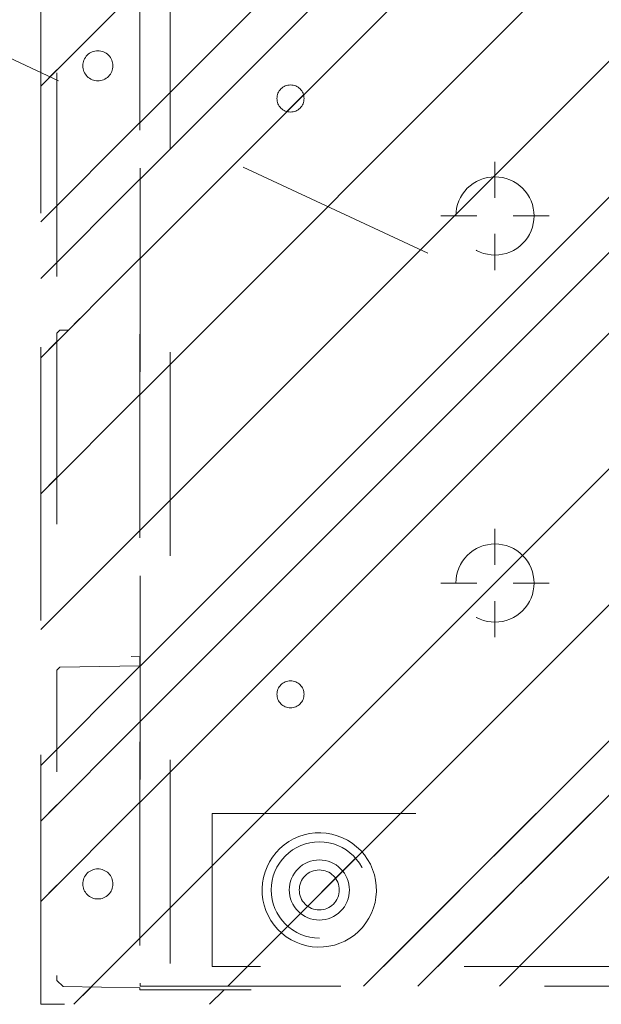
# Model space of a CAD drawing. Header units: inches. Extents: x -490 to -273, y -225 to 16.
# Tile 6 of 67: x -423.58 to -419.77, y -5.89 to 0.55. Entities that reach past the tile are written whole.
import ezdxf

# ---------------------------------------------------------------- set-up
doc = ezdxf.new("R2010")
doc.units = ezdxf.units.IN
doc.header["$LTSCALE"] = 32
doc.header["$MEASUREMENT"] = 0
doc.header["$PDMODE"] = 1
doc.header["$PDSIZE"] = -2
doc.linetypes.add('Dash Style-1', pattern=[0.083328, 0.041656, -0.041672])
for name, color, linetype, lineweight in [('DashLine', 7, 'Dash Style-1', 13), ('DashLineFill', 7, 'Dash Style-1', 13), ('Drawing', 7, 'Continuous', 18), ('Metal-DeskStructure', 7, 'Continuous', 13), ('None', 7, 'Continuous', 18), ('SolidLine', 7, 'Continuous', 15)]:
    doc.layers.add(name, color=color, linetype=linetype, lineweight=lineweight)
pattern_1 = [(45, (0, 0), (-1.61301565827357, 1.935715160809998), []), (45, (-1.0608, 1.0608), (-0.4723460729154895, 0.4167612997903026), [])]

# ---------------------------------------------------------------- blocks, each defined once
blk = doc.blocks.new('Group-12')
at = {"layer": 'DashLine'}
blk.add_line((0.1181102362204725, -12.00787401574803), (15.21134621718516, -19.04596554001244), dxfattribs=at)
blk = doc.blocks.new('Group-13')
at = {"layer": 'None'}
blk.add_blockref('Group-12', (0, 0), dxfattribs=at)
blk = doc.blocks.new('SL Utility Cabinet (2D)')
at = {"layer": 'None'}
blk.add_blockref('Group-13', (0, 0), dxfattribs=at)
at = {"layer": 'Drawing', "color": 0, "flags": 1}
for tag in ['Tag', 'Catalog', 'Option1', 'Option2', 'Option3', 'Option4', 'Option5', 'Option6', 'Option7', 'Option8', 'Option9', 'Option10', 'Option11', 'Option12', 'Custom', 'FinishGroup', 'Discount', 'Item2', 'Item3', 'Item6', 'Item9', 'Item10', 'Item12', 'Item13', 'Item16', 'Item19', 'Item20', 'Item21', 'Item22', 'Item23', 'Item24', 'Item25', 'Item8', 'Item18', 'Item1', 'Item4', 'Item5', 'Item7', 'Item11', 'Item14', 'Item15', 'Item17']:
    blk.add_attdef(tag, (-70.02492789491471, 10.90788591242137), '', height=0.007086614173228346, dxfattribs=at)
blk = doc.blocks.new('Group-32')
at = {"layer": 'DashLine'}
for p, q in [((0.0001991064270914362, -3.582677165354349), (0.0001991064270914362, -3.346456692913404)), ((-0.117911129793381, -3.700787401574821), (-0.3541316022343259, -3.700787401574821)), ((0.1183093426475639, -3.700787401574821), (0.3545298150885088, -3.700787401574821)), ((0.0001991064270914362, -3.818897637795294), (0.0001991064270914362, -4.055118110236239))]:
    blk.add_line(p, q, dxfattribs=at)
at = {"layer": 'DashLine', "flags": 128}
blk.add_lwpolyline([(-0.2557064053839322, -3.700787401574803), (-0.254474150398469, -3.675704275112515), (-0.2507892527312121, -3.650862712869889), (-0.2446871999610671, -3.626501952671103), (-0.2362267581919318, -3.602856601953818), (-0.2254894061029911, -3.580154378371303), (-0.2125785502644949, -3.558613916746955), (-0.1976185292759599, -3.538442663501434), (-0.180753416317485, -3.51983487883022), (-0.1621456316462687, -3.502969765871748), (-0.1419743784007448, -3.488009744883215), (-0.1204339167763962, -3.475098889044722), (-0.09773169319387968, -3.464361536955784), (-0.07408634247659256, -3.455901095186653), (-0.04972558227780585, -3.449799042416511), (-0.02488402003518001, -3.446114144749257), (0.0001991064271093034, -3.444881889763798), (0.02528223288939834, -3.446114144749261), (0.05012379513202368, -3.449799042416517), (0.07448455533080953, -3.455901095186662), (0.09812990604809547, -3.464361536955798), (0.1208321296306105, -3.475098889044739), (0.1423725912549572, -3.488009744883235), (0.1625438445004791, -3.50296976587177), (0.181151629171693, -3.519834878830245), (0.1980167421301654, -3.538442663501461), (0.2129767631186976, -3.558613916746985), (0.2258876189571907, -3.580154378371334), (0.2366249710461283, -3.60285660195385), (0.2450854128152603, -3.626501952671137), (0.2511874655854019, -3.650862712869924), (0.2548723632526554, -3.67570427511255), (0.2561046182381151, -3.700787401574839), (0.2548723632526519, -3.725870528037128), (0.251187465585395, -3.750712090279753), (0.24508541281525, -3.775072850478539), (0.2366249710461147, -3.798718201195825), (0.2258876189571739, -3.82142042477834), (0.2129767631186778, -3.842960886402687), (0.1980167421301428, -3.863132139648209), (0.1811516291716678, -3.881739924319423), (0.1625438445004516, -3.898605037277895), (0.1423725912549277, -3.913565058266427), (0.1208321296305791, -3.926475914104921), (0.09812990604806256, -3.937213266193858), (0.07448455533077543, -3.94567370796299), (0.05012379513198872, -3.951775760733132), (0.02528223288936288, -3.955460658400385), (0.0001991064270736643, -3.956692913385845), (-0.02488402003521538, -3.955460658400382), (-0.04972558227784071, -3.951775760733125), (-0.07408634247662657, -3.94567370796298), (-0.09773169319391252, -3.937213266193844), (-0.1204339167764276, -3.926475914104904), (-0.1419743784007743, -3.913565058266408), (-0.1621456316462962, -3.898605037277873), (-0.1807534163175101, -3.881739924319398), (-0.1976185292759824, -3.863132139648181), (-0.2125785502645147, -3.842960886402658), (-0.2254894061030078, -3.821420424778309), (-0.2362267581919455, -3.798718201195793), (-0.2446871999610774, -3.775072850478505), (-0.250789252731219, -3.750712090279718), (-0.2544741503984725, -3.725870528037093)], close=True, dxfattribs=at)
blk = doc.blocks.new('Group-38')
at = {"layer": 'DashLine'}
for p, q in [((0.0001991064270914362, -5.984251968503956), (0.0001991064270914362, -5.74803149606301)), ((-0.117911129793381, -6.102362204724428), (-0.3541316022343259, -6.102362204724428)), ((0.1183093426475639, -6.102362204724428), (0.3545298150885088, -6.102362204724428)), ((0.0001991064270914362, -6.2204724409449), (0.0001991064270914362, -6.456692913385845))]:
    blk.add_line(p, q, dxfattribs=at)
at = {"layer": 'DashLine', "flags": 128}
blk.add_lwpolyline([(-0.2557064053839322, -6.10236220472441), (-0.254474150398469, -6.077279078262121), (-0.2507892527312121, -6.052437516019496), (-0.2446871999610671, -6.02807675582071), (-0.2362267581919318, -6.004431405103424), (-0.2254894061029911, -5.981729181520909), (-0.2125785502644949, -5.960188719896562), (-0.1976185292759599, -5.940017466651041), (-0.180753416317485, -5.921409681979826), (-0.1621456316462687, -5.904544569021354), (-0.1419743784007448, -5.889584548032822), (-0.1204339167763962, -5.876673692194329), (-0.09773169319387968, -5.865936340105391), (-0.07408634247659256, -5.857475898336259), (-0.04972558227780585, -5.851373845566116), (-0.02488402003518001, -5.847688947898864), (0.0001991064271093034, -5.846456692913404), (0.02528223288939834, -5.847688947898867), (0.05012379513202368, -5.851373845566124), (0.07448455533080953, -5.857475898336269), (0.09812990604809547, -5.865936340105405), (0.1208321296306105, -5.876673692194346), (0.1423725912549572, -5.889584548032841), (0.1625438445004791, -5.904544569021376), (0.181151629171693, -5.921409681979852), (0.1980167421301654, -5.940017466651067), (0.2129767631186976, -5.960188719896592), (0.2258876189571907, -5.98172918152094), (0.2366249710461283, -6.004431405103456), (0.2450854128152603, -6.028076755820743), (0.2511874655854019, -6.052437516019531), (0.2548723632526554, -6.077279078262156), (0.2561046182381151, -6.102362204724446), (0.2548723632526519, -6.127445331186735), (0.251187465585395, -6.152286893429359), (0.24508541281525, -6.176647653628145), (0.2366249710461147, -6.200293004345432), (0.2258876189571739, -6.222995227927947), (0.2129767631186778, -6.244535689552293), (0.1980167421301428, -6.264706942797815), (0.1811516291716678, -6.283314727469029), (0.1625438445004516, -6.300179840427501), (0.1423725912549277, -6.315139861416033), (0.1208321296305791, -6.328050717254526), (0.09812990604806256, -6.338788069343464), (0.07448455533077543, -6.347248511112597), (0.05012379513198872, -6.353350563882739), (0.02528223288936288, -6.357035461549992), (0.0001991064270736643, -6.358267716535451), (-0.02488402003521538, -6.357035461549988), (-0.04972558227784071, -6.353350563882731), (-0.07408634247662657, -6.347248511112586), (-0.09773169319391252, -6.338788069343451), (-0.1204339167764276, -6.328050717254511), (-0.1419743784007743, -6.315139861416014), (-0.1621456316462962, -6.300179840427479), (-0.1807534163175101, -6.283314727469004), (-0.1976185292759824, -6.264706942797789), (-0.2125785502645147, -6.244535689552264), (-0.2254894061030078, -6.222995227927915), (-0.2362267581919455, -6.200293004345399), (-0.2446871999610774, -6.176647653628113), (-0.250789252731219, -6.152286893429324), (-0.2544741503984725, -6.127445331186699)], close=True, dxfattribs=at)
blk = doc.blocks.new('1BRPT9-Bracket (2D)')
at = {"layer": 'DashLineFill', "linetype": 'Continuous', "lineweight": 13}
h = blk.add_hatch(dxfattribs=at)
h.set_pattern_fill('Steel', color=253, style=0, pattern_type=2)
h.set_pattern_definition(pattern_1)
edge = h.paths.add_edge_path()
edge.add_arc((1.677931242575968, -8.488188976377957), 0.2519685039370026, 269.999999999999, 360.0000000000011)
edge.add_line((1.929899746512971, -8.488188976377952), (1.929899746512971, -7.480314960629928))
edge.add_line((1.929899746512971, -7.480314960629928), (2.323600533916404, -7.480314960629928))
edge.add_line((2.323600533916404, -7.480314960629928), (2.323600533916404, 7.461135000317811))
edge.add_line((2.323600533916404, 7.461135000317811), (1.929899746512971, 7.480314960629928))
edge.add_line((1.929899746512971, 7.480314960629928), (1.929899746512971, 8.488188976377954))
edge.add_arc((1.677931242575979, 8.488188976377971), 0.2519685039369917, 359.999999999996, 450.0000000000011)
edge.add_line((1.677931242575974, 8.740157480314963), (-2.32206875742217, 8.740157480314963))
edge.add_line((-2.32206875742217, 8.740157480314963), (-2.32206875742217, -8.74015748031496))
edge.add_line((-2.32206875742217, -8.74015748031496), (1.677931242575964, -8.74015748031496))
h = blk.add_hatch(dxfattribs=at)
h.set_pattern_fill('Steel', color=253, style=0, pattern_type=2)
h.set_pattern_definition(pattern_1)
h.paths.add_polyline_path([(-1.337816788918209, -3.021148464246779), (-1.346499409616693, -3.020721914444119), (-1.355098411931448, -3.019446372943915), (-1.363530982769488, -3.017334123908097), (-1.371715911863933, -3.014405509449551), (-1.379574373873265, -3.010688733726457), (-1.387030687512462, -3.006219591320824), (-1.394013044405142, -3.001041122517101), (-1.400454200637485, -2.995203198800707), (-1.40629212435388, -2.988762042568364), (-1.411470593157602, -2.981779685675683), (-1.415939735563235, -2.974323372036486), (-1.419656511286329, -2.966464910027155), (-1.422585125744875, -2.95827998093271), (-1.424697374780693, -2.949847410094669), (-1.425972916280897, -2.941248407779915), (-1.426399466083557, -2.932565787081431), (-1.425972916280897, -2.923883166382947), (-1.424697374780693, -2.915284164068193), (-1.422585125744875, -2.906851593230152), (-1.419656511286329, -2.898666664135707), (-1.415939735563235, -2.890808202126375), (-1.411470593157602, -2.883351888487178), (-1.40629212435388, -2.876369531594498), (-1.400454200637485, -2.869928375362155), (-1.394013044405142, -2.864090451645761), (-1.387030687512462, -2.858911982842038), (-1.379574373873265, -2.854442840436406), (-1.371715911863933, -2.850726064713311), (-1.363530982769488, -2.847797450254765), (-1.355098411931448, -2.845685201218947), (-1.346499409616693, -2.844409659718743), (-1.337816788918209, -2.843983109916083), (-1.329134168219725, -2.844409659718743), (-1.320535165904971, -2.845685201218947), (-1.31210259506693, -2.847797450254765), (-1.303917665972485, -2.850726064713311), (-1.296059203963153, -2.854442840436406), (-1.288602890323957, -2.858911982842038), (-1.281620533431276, -2.864090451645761), (-1.275179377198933, -2.869928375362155), (-1.269341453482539, -2.876369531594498), (-1.264162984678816, -2.883351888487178), (-1.259693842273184, -2.890808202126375), (-1.255977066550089, -2.898666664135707), (-1.253048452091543, -2.906851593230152), (-1.250936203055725, -2.915284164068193), (-1.249660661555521, -2.923883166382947), (-1.249234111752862, -2.932565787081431), (-1.249660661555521, -2.941248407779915), (-1.250936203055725, -2.949847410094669), (-1.253048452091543, -2.95827998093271), (-1.255977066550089, -2.966464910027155), (-1.259693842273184, -2.974323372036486), (-1.264162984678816, -2.981779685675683), (-1.269341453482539, -2.988762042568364), (-1.275179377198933, -2.995203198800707), (-1.281620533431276, -3.001041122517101), (-1.288602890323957, -3.006219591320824), (-1.296059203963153, -3.010688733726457), (-1.303917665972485, -3.014405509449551), (-1.31210259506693, -3.017334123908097), (-1.320535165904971, -3.019446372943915), (-1.329134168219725, -3.020721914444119)])
h = blk.add_hatch(dxfattribs=at)
h.set_pattern_fill('Steel', color=253, style=0, pattern_type=2)
h.set_pattern_definition(pattern_1)
h.paths.add_polyline_path([(-1.337816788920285, -6.918786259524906), (-1.346499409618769, -6.918359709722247), (-1.355098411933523, -6.917084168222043), (-1.363530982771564, -6.914971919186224), (-1.371715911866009, -6.912043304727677), (-1.379574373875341, -6.908326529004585), (-1.387030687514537, -6.903857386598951), (-1.394013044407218, -6.898678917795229), (-1.400454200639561, -6.892840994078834), (-1.406292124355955, -6.886399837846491), (-1.411470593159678, -6.87941748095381), (-1.41593973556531, -6.871961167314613), (-1.419656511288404, -6.864102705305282), (-1.42258512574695, -6.855917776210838), (-1.424697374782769, -6.847485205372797), (-1.425972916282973, -6.838886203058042), (-1.426399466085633, -6.830203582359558), (-1.425972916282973, -6.821520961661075), (-1.424697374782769, -6.81292195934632), (-1.42258512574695, -6.804489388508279), (-1.419656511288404, -6.796304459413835), (-1.41593973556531, -6.788445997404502), (-1.411470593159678, -6.780989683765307), (-1.406292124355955, -6.774007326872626), (-1.400454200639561, -6.767566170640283), (-1.394013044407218, -6.761728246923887), (-1.387030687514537, -6.756549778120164), (-1.379574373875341, -6.752080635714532), (-1.371715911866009, -6.748363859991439), (-1.363530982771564, -6.745435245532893), (-1.355098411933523, -6.743322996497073), (-1.346499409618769, -6.74204745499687), (-1.337816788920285, -6.74162090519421), (-1.329134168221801, -6.74204745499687), (-1.320535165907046, -6.743322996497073), (-1.312102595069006, -6.745435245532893), (-1.303917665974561, -6.748363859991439), (-1.296059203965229, -6.752080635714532), (-1.288602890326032, -6.756549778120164), (-1.281620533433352, -6.761728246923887), (-1.275179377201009, -6.767566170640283), (-1.269341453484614, -6.774007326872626), (-1.264162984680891, -6.780989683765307), (-1.259693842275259, -6.788445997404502), (-1.255977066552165, -6.796304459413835), (-1.253048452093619, -6.804489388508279), (-1.250936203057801, -6.81292195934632), (-1.249660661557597, -6.821520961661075), (-1.249234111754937, -6.830203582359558), (-1.249660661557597, -6.838886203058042), (-1.250936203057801, -6.847485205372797), (-1.253048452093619, -6.855917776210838), (-1.255977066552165, -6.864102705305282), (-1.259693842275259, -6.871961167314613), (-1.264162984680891, -6.87941748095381), (-1.269341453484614, -6.886399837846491), (-1.275179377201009, -6.892840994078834), (-1.281620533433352, -6.898678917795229), (-1.288602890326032, -6.903857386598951), (-1.296059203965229, -6.908326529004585), (-1.303917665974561, -6.912043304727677), (-1.312102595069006, -6.914971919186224), (-1.320535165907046, -6.917084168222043), (-1.329134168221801, -6.918359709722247)])
h = blk.add_hatch(dxfattribs=at)
h.set_pattern_fill('Steel', color=253, style=0, pattern_type=2)
h.set_pattern_definition(pattern_1)
h.paths.add_polyline_path([(-1.148840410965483, -8.425196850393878), (-1.179711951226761, -8.423680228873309), (-1.210286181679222, -8.419144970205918), (-1.240268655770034, -8.411634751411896), (-1.269370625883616, -8.401221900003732), (-1.297311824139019, -8.388006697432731), (-1.32382316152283, -8.372116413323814), (-1.348649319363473, -8.353704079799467), (-1.371551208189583, -8.33294701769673), (-1.392308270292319, -8.31004512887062), (-1.410720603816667, -8.285218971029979), (-1.426610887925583, -8.258707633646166), (-1.439826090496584, -8.230766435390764), (-1.450238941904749, -8.201664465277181), (-1.457749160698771, -8.17168199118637), (-1.462284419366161, -8.141107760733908), (-1.463801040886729, -8.11023622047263), (-1.462284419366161, -8.079364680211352), (-1.457749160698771, -8.048790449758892), (-1.450238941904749, -8.018807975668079), (-1.439826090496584, -7.989706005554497), (-1.426610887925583, -7.961764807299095), (-1.410720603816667, -7.935253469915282), (-1.392308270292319, -7.91042731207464), (-1.371551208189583, -7.887525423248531), (-1.348649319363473, -7.866768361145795), (-1.32382316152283, -7.848356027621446), (-1.297311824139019, -7.832465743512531), (-1.269370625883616, -7.819250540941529), (-1.240268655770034, -7.808837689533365), (-1.210286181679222, -7.801327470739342), (-1.179711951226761, -7.796792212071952), (-1.148840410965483, -7.795275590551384), (-1.117968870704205, -7.796792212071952), (-1.087394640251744, -7.801327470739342), (-1.057412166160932, -7.808837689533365), (-1.02831019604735, -7.819250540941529), (-1.000368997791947, -7.832465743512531), (-0.9738576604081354, -7.848356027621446), (-0.9490315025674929, -7.866768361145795), (-0.926129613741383, -7.887525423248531), (-0.905372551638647, -7.91042731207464), (-0.8869602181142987, -7.935253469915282), (-0.8710699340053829, -7.961764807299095), (-0.8578547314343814, -7.989706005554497), (-0.8474418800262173, -8.018807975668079), (-0.8399316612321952, -8.048790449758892), (-0.8353964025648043, -8.079364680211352), (-0.8338797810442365, -8.11023622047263), (-0.8353964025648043, -8.141107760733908), (-0.8399316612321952, -8.17168199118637), (-0.8474418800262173, -8.201664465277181), (-0.8578547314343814, -8.230766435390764), (-0.8710699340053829, -8.258707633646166), (-0.8869602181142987, -8.285218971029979), (-0.905372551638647, -8.31004512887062), (-0.926129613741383, -8.33294701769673), (-0.9490315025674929, -8.353704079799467), (-0.9738576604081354, -8.372116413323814), (-1.000368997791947, -8.388006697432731), (-1.02831019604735, -8.401221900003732), (-1.057412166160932, -8.411634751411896), (-1.087394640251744, -8.419144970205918), (-1.117968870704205, -8.423680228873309)])
h = blk.add_hatch(dxfattribs=at)
h.set_pattern_fill('Steel', color=253, style=0, pattern_type=2)
h.set_pattern_definition(pattern_1)
h.paths.add_polyline_path([(-1.148840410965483, -8.307086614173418), (-1.168135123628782, -8.306138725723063), (-1.187244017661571, -8.303304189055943), (-1.20598306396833, -8.29861030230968), (-1.22417179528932, -8.292102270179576), (-1.241635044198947, -8.2838427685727), (-1.25820463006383, -8.273911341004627), (-1.273720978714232, -8.262403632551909), (-1.288034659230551, -8.2494304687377), (-1.301007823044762, -8.23511678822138), (-1.31251553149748, -8.219600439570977), (-1.322446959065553, -8.203030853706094), (-1.330706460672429, -8.185567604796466), (-1.337214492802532, -8.167378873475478), (-1.341908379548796, -8.148639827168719), (-1.344742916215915, -8.12953093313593), (-1.34569080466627, -8.11023622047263), (-1.344742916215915, -8.090941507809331), (-1.341908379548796, -8.071832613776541), (-1.337214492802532, -8.053093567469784), (-1.330706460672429, -8.034904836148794), (-1.322446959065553, -8.017441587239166), (-1.31251553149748, -8.000872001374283), (-1.301007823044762, -7.985355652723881), (-1.288034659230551, -7.971041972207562), (-1.273720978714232, -7.958068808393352), (-1.25820463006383, -7.946561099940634), (-1.241635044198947, -7.936629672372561), (-1.22417179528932, -7.928370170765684), (-1.20598306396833, -7.921862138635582), (-1.187244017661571, -7.917168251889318), (-1.168135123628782, -7.914333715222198), (-1.148840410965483, -7.913385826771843), (-1.129545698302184, -7.914333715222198), (-1.110436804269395, -7.917168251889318), (-1.091697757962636, -7.921862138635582), (-1.073509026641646, -7.928370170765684), (-1.056045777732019, -7.936629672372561), (-1.039476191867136, -7.946561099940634), (-1.023959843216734, -7.958068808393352), (-1.009646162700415, -7.971041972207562), (-0.996672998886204, -7.985355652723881), (-0.9851652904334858, -8.000872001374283), (-0.975233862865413, -8.017441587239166), (-0.9669743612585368, -8.034904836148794), (-0.960466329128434, -8.053093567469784), (-0.9557724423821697, -8.071832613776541), (-0.9529379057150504, -8.090941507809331), (-0.9519900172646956, -8.11023622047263), (-0.9529379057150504, -8.12953093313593), (-0.9557724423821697, -8.148639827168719), (-0.960466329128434, -8.167378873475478), (-0.9669743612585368, -8.185567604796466), (-0.975233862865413, -8.203030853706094), (-0.9851652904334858, -8.219600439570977), (-0.996672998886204, -8.23511678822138), (-1.009646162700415, -8.2494304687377), (-1.023959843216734, -8.262403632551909), (-1.039476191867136, -8.273911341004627), (-1.056045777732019, -8.2838427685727), (-1.073509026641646, -8.292102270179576), (-1.091697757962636, -8.29861030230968), (-1.110436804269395, -8.303304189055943), (-1.129545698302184, -8.306138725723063)])
at = {"layer": 'DashLineFill'}
blk.add_line((-2.125218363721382, 8.740157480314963), (-2.125218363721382, -8.74015748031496), dxfattribs=at)
at = {"layer": 'DashLineFill', "flags": 128}
blk.add_lwpolyline([(1.677931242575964, -8.74015748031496, 0.4142135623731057), (1.929899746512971, -8.488188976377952), (1.929899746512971, -7.480314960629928), (2.323600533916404, -7.480314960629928), (2.323600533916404, 7.461135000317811), (1.929899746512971, 7.480314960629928), (1.929899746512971, 8.488188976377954, 0.4142135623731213), (1.677931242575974, 8.740157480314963), (-2.32206875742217, 8.740157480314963), (-2.32206875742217, -8.74015748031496)], format="xyb", close=True, dxfattribs=at)
for points in [[(-1.337816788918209, -3.021148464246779), (-1.346499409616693, -3.020721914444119), (-1.355098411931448, -3.019446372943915), (-1.363530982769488, -3.017334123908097), (-1.371715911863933, -3.014405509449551), (-1.379574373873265, -3.010688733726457), (-1.387030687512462, -3.006219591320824), (-1.394013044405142, -3.001041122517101), (-1.400454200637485, -2.995203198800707), (-1.40629212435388, -2.988762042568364), (-1.411470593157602, -2.981779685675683), (-1.415939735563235, -2.974323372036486), (-1.419656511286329, -2.966464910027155), (-1.422585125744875, -2.95827998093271), (-1.424697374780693, -2.949847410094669), (-1.425972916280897, -2.941248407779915), (-1.426399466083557, -2.932565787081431), (-1.425972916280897, -2.923883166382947), (-1.424697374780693, -2.915284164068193), (-1.422585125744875, -2.906851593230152), (-1.419656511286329, -2.898666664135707), (-1.415939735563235, -2.890808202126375), (-1.411470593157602, -2.883351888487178), (-1.40629212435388, -2.876369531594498), (-1.400454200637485, -2.869928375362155), (-1.394013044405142, -2.864090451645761), (-1.387030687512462, -2.858911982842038), (-1.379574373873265, -2.854442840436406), (-1.371715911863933, -2.850726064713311), (-1.363530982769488, -2.847797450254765), (-1.355098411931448, -2.845685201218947), (-1.346499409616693, -2.844409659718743), (-1.337816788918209, -2.843983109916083), (-1.329134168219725, -2.844409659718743), (-1.320535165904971, -2.845685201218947), (-1.31210259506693, -2.847797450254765), (-1.303917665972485, -2.850726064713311), (-1.296059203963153, -2.854442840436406), (-1.288602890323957, -2.858911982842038), (-1.281620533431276, -2.864090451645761), (-1.275179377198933, -2.869928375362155), (-1.269341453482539, -2.876369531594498), (-1.264162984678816, -2.883351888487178), (-1.259693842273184, -2.890808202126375), (-1.255977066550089, -2.898666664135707), (-1.253048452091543, -2.906851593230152), (-1.250936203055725, -2.915284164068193), (-1.249660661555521, -2.923883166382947), (-1.249234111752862, -2.932565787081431), (-1.249660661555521, -2.941248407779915), (-1.250936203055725, -2.949847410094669), (-1.253048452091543, -2.95827998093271), (-1.255977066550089, -2.966464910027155), (-1.259693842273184, -2.974323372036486), (-1.264162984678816, -2.981779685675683), (-1.269341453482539, -2.988762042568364), (-1.275179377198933, -2.995203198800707), (-1.281620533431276, -3.001041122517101), (-1.288602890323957, -3.006219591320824), (-1.296059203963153, -3.010688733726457), (-1.303917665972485, -3.014405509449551), (-1.31210259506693, -3.017334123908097), (-1.320535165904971, -3.019446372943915), (-1.329134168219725, -3.020721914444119)], [(-1.337816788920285, -6.918786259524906), (-1.346499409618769, -6.918359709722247), (-1.355098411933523, -6.917084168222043), (-1.363530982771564, -6.914971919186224), (-1.371715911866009, -6.912043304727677), (-1.379574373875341, -6.908326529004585), (-1.387030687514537, -6.903857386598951), (-1.394013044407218, -6.898678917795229), (-1.400454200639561, -6.892840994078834), (-1.406292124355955, -6.886399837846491), (-1.411470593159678, -6.87941748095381), (-1.41593973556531, -6.871961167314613), (-1.419656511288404, -6.864102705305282), (-1.42258512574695, -6.855917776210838), (-1.424697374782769, -6.847485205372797), (-1.425972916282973, -6.838886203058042), (-1.426399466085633, -6.830203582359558), (-1.425972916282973, -6.821520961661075), (-1.424697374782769, -6.81292195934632), (-1.42258512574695, -6.804489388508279), (-1.419656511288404, -6.796304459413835), (-1.41593973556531, -6.788445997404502), (-1.411470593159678, -6.780989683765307), (-1.406292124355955, -6.774007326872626), (-1.400454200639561, -6.767566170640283), (-1.394013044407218, -6.761728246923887), (-1.387030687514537, -6.756549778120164), (-1.379574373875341, -6.752080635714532), (-1.371715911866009, -6.748363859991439), (-1.363530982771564, -6.745435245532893), (-1.355098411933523, -6.743322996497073), (-1.346499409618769, -6.74204745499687), (-1.337816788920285, -6.74162090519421), (-1.329134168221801, -6.74204745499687), (-1.320535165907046, -6.743322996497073), (-1.312102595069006, -6.745435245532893), (-1.303917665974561, -6.748363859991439), (-1.296059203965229, -6.752080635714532), (-1.288602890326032, -6.756549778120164), (-1.281620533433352, -6.761728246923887), (-1.275179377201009, -6.767566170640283), (-1.269341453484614, -6.774007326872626), (-1.264162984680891, -6.780989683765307), (-1.259693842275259, -6.788445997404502), (-1.255977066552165, -6.796304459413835), (-1.253048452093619, -6.804489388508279), (-1.250936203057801, -6.81292195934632), (-1.249660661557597, -6.821520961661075), (-1.249234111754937, -6.830203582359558), (-1.249660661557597, -6.838886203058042), (-1.250936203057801, -6.847485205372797), (-1.253048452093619, -6.855917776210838), (-1.255977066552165, -6.864102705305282), (-1.259693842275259, -6.871961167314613), (-1.264162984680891, -6.87941748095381), (-1.269341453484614, -6.886399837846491), (-1.275179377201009, -6.892840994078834), (-1.281620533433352, -6.898678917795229), (-1.288602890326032, -6.903857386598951), (-1.296059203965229, -6.908326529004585), (-1.303917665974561, -6.912043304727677), (-1.312102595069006, -6.914971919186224), (-1.320535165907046, -6.917084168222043), (-1.329134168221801, -6.918359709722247)], [(-1.148840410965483, -8.425196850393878), (-1.179711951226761, -8.423680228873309), (-1.210286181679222, -8.419144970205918), (-1.240268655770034, -8.411634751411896), (-1.269370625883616, -8.401221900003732), (-1.297311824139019, -8.388006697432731), (-1.32382316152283, -8.372116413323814), (-1.348649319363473, -8.353704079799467), (-1.371551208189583, -8.33294701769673), (-1.392308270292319, -8.31004512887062), (-1.410720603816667, -8.285218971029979), (-1.426610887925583, -8.258707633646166), (-1.439826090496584, -8.230766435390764), (-1.450238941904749, -8.201664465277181), (-1.457749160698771, -8.17168199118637), (-1.462284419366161, -8.141107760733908), (-1.463801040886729, -8.11023622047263), (-1.462284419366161, -8.079364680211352), (-1.457749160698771, -8.048790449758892), (-1.450238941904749, -8.018807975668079), (-1.439826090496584, -7.989706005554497), (-1.426610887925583, -7.961764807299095), (-1.410720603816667, -7.935253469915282), (-1.392308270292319, -7.91042731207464), (-1.371551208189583, -7.887525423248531), (-1.348649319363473, -7.866768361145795), (-1.32382316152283, -7.848356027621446), (-1.297311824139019, -7.832465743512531), (-1.269370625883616, -7.819250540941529), (-1.240268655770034, -7.808837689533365), (-1.210286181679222, -7.801327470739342), (-1.179711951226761, -7.796792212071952), (-1.148840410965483, -7.795275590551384), (-1.117968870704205, -7.796792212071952), (-1.087394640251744, -7.801327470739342), (-1.057412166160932, -7.808837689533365), (-1.02831019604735, -7.819250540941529), (-1.000368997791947, -7.832465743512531), (-0.9738576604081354, -7.848356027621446), (-0.9490315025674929, -7.866768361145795), (-0.926129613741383, -7.887525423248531), (-0.905372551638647, -7.91042731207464), (-0.8869602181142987, -7.935253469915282), (-0.8710699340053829, -7.961764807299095), (-0.8578547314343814, -7.989706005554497), (-0.8474418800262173, -8.018807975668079), (-0.8399316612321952, -8.048790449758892), (-0.8353964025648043, -8.079364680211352), (-0.8338797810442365, -8.11023622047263), (-0.8353964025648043, -8.141107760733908), (-0.8399316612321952, -8.17168199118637), (-0.8474418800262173, -8.201664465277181), (-0.8578547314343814, -8.230766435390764), (-0.8710699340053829, -8.258707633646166), (-0.8869602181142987, -8.285218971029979), (-0.905372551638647, -8.31004512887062), (-0.926129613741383, -8.33294701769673), (-0.9490315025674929, -8.353704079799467), (-0.9738576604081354, -8.372116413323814), (-1.000368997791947, -8.388006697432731), (-1.02831019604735, -8.401221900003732), (-1.057412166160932, -8.411634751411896), (-1.087394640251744, -8.419144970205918), (-1.117968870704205, -8.423680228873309)], [(-1.148840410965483, -8.307086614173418), (-1.168135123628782, -8.306138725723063), (-1.187244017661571, -8.303304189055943), (-1.20598306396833, -8.29861030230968), (-1.22417179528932, -8.292102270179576), (-1.241635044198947, -8.2838427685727), (-1.25820463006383, -8.273911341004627), (-1.273720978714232, -8.262403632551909), (-1.288034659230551, -8.2494304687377), (-1.301007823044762, -8.23511678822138), (-1.31251553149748, -8.219600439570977), (-1.322446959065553, -8.203030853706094), (-1.330706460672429, -8.185567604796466), (-1.337214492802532, -8.167378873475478), (-1.341908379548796, -8.148639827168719), (-1.344742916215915, -8.12953093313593), (-1.34569080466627, -8.11023622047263), (-1.344742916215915, -8.090941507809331), (-1.341908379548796, -8.071832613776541), (-1.337214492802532, -8.053093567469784), (-1.330706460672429, -8.034904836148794), (-1.322446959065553, -8.017441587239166), (-1.31251553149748, -8.000872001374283), (-1.301007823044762, -7.985355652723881), (-1.288034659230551, -7.971041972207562), (-1.273720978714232, -7.958068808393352), (-1.25820463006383, -7.946561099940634), (-1.241635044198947, -7.936629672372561), (-1.22417179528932, -7.928370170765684), (-1.20598306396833, -7.921862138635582), (-1.187244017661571, -7.917168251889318), (-1.168135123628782, -7.914333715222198), (-1.148840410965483, -7.913385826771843), (-1.129545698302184, -7.914333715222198), (-1.110436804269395, -7.917168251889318), (-1.091697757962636, -7.921862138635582), (-1.073509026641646, -7.928370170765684), (-1.056045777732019, -7.936629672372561), (-1.039476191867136, -7.946561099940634), (-1.023959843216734, -7.958068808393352), (-1.009646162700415, -7.971041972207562), (-0.996672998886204, -7.985355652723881), (-0.9851652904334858, -8.000872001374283), (-0.975233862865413, -8.017441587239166), (-0.9669743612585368, -8.034904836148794), (-0.960466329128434, -8.053093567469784), (-0.9557724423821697, -8.071832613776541), (-0.9529379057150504, -8.090941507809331), (-0.9519900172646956, -8.11023622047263), (-0.9529379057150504, -8.12953093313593), (-0.9557724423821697, -8.148639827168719), (-0.960466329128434, -8.167378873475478), (-0.9669743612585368, -8.185567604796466), (-0.975233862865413, -8.203030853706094), (-0.9851652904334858, -8.219600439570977), (-0.996672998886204, -8.23511678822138), (-1.009646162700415, -8.2494304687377), (-1.023959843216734, -8.262403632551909), (-1.039476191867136, -8.273911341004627), (-1.056045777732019, -8.2838427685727), (-1.073509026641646, -8.292102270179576), (-1.091697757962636, -8.29861030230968), (-1.110436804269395, -8.303304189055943), (-1.129545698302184, -8.306138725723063)]]:
    blk.add_lwpolyline(points, close=True, dxfattribs=at)
at = {"layer": 'DashLineFill', "linetype": 'Continuous', "lineweight": 5}
for p in [(0.0001991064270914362, -3.700787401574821), (0.0001991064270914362, -6.102362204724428)]:
    blk.add_point(p, dxfattribs=at)
at = {"layer": 'Metal-DeskStructure', "color": 7}
for name in ['Group-32', 'Group-38']:
    blk.add_blockref(name, (0, 0), dxfattribs=at)
blk = doc.blocks.new('1BRPT8_Cover (2D)')
at = {"layer": 'DashLineFill', "linetype": 'Continuous', "lineweight": 13}
h = blk.add_hatch(dxfattribs=at)
h.set_pattern_fill('Steel', color=253, style=0, pattern_type=2)
h.set_pattern_definition(pattern_1)
h.paths.add_polyline_path([(-1.594488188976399, -8.763779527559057), (-2.322834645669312, -8.763779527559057), (-2.322834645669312, -8.751066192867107), (-2.826068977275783, -8.742282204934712), (-2.866441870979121, -8.70280193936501), (-2.866441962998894, -6.672971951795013), (-2.84717538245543, -6.653289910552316), (-2.322834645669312, -6.644137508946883), (-2.322834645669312, -6.584208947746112), (-2.847175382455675, -6.575056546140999), (-2.866441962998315, -6.555374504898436), (-2.866441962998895, -4.468247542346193), (-2.847175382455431, -4.448565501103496), (-2.322834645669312, -4.439413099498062), (-2.322834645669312, -4.37948453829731), (-2.847175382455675, -4.370332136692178), (-2.866441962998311, -4.350650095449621), (-2.866441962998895, -2.263523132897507), (-2.847175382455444, -2.243841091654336), (-2.322834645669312, -2.234688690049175), (-2.322834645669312, -2.174760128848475), (-2.847175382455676, -2.165607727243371), (-2.866441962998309, -2.145925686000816), (-2.866441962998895, -0.05879872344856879), (-2.847175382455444, -0.03911668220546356), (-2.322834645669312, -0.02996428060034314), (-2.322834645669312, 0.02996428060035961), (-2.847175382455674, 0.03911668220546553), (-2.866441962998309, 0.05879872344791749), (-2.866441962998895, 2.145925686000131), (-2.847175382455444, 2.165607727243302), (-2.322834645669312, 2.174760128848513), (-2.322834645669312, 2.234688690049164), (-2.847175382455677, 2.243841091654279), (-2.866441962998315, 2.263523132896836), (-2.866441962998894, 4.350650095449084), (-2.84717538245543, 4.37033213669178), (-2.322834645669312, 4.379484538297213), (-2.322834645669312, 4.439413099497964), (-2.847175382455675, 4.448565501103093), (-2.866441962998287, 4.46824754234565), (-2.865499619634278, 6.55537450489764), (-2.84717538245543, 6.575056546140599), (-2.322834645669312, 6.584208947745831), (-2.322834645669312, 6.644137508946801), (-2.847175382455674, 6.653289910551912), (-2.866441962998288, 6.672971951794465), (-2.866441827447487, 8.702801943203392), (-2.826068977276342, 8.742282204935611), (-1.594488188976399, 8.763779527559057), (-1.594488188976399, 8.858267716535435), (-2.97244094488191, 8.858267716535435), (-2.97244094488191, -8.858267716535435), (-1.594488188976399, -8.858267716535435)])
h = blk.add_hatch(dxfattribs=at)
h.set_pattern_fill('Steel', color=253, style=0, pattern_type=2)
h.set_pattern_definition(pattern_1)
h.paths.add_polyline_path([(-2.322834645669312, 8.858267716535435), (-2.322834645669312, -8.858267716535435), (-2.97244094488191, -8.858267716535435), (-2.97244094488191, 8.858267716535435)])
at = {"layer": 'DashLineFill', "flags": 128}
for points in [[(-1.594488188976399, -8.763779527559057), (-2.322834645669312, -8.763779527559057), (-2.322834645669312, -8.751066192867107), (-2.826068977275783, -8.742282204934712), (-2.866441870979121, -8.70280193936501), (-2.866441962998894, -6.672971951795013), (-2.84717538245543, -6.653289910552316), (-2.322834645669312, -6.644137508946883), (-2.322834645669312, -6.584208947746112), (-2.847175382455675, -6.575056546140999), (-2.866441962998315, -6.555374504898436), (-2.866441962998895, -4.468247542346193), (-2.847175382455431, -4.448565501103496), (-2.322834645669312, -4.439413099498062), (-2.322834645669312, -4.37948453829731), (-2.847175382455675, -4.370332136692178), (-2.866441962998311, -4.350650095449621), (-2.866441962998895, -2.263523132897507), (-2.847175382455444, -2.243841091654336), (-2.322834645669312, -2.234688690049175), (-2.322834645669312, -2.174760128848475), (-2.847175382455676, -2.165607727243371), (-2.866441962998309, -2.145925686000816), (-2.866441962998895, -0.05879872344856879), (-2.847175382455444, -0.03911668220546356), (-2.322834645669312, -0.02996428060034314), (-2.322834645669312, 0.02996428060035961), (-2.847175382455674, 0.03911668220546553), (-2.866441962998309, 0.05879872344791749), (-2.866441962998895, 2.145925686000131), (-2.847175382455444, 2.165607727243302), (-2.322834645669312, 2.174760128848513), (-2.322834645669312, 2.234688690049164), (-2.847175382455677, 2.243841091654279), (-2.866441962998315, 2.263523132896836), (-2.866441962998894, 4.350650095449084), (-2.84717538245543, 4.37033213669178), (-2.322834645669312, 4.379484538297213), (-2.322834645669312, 4.439413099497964), (-2.847175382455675, 4.448565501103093), (-2.866441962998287, 4.46824754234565), (-2.865499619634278, 6.55537450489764), (-2.84717538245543, 6.575056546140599), (-2.322834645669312, 6.584208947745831), (-2.322834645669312, 6.644137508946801), (-2.847175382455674, 6.653289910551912), (-2.866441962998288, 6.672971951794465), (-2.866441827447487, 8.702801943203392), (-2.826068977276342, 8.742282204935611), (-1.594488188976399, 8.763779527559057), (-1.594488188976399, 8.858267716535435), (-2.97244094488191, 8.858267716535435), (-2.97244094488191, -8.858267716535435), (-1.594488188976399, -8.858267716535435)], [(-2.322834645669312, 8.858267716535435), (-2.322834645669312, -8.858267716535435), (-2.97244094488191, -8.858267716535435), (-2.97244094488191, 8.858267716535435)]]:
    blk.add_lwpolyline(points, close=True, dxfattribs=at)
at = {"layer": 'SolidLine', "flags": 128}
for points in [[(-2.500000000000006, -2.718503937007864), (-2.500473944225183, -2.728151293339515), (-2.501891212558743, -2.73770574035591), (-2.504238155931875, -2.747075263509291), (-2.507492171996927, -2.756169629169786), (-2.511621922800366, -2.764901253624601), (-2.516587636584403, -2.773186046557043), (-2.522341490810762, -2.780944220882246), (-2.528828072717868, -2.788101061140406), (-2.535984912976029, -2.794587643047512), (-2.543743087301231, -2.800341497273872), (-2.552027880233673, -2.805307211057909), (-2.560759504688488, -2.809436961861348), (-2.569853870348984, -2.812690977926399), (-2.579223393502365, -2.815037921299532), (-2.58877784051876, -2.816455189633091), (-2.598425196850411, -2.816929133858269), (-2.608072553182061, -2.816455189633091), (-2.617627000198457, -2.815037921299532), (-2.626996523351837, -2.812690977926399), (-2.636090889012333, -2.809436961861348), (-2.644822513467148, -2.805307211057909), (-2.65310730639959, -2.800341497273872), (-2.660865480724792, -2.794587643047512), (-2.668022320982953, -2.788101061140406), (-2.674508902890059, -2.780944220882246), (-2.680262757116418, -2.773186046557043), (-2.685228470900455, -2.764901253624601), (-2.689358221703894, -2.756169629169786), (-2.692612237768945, -2.747075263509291), (-2.694959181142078, -2.73770574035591), (-2.696376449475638, -2.728151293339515), (-2.696850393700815, -2.718503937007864), (-2.696376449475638, -2.708856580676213), (-2.694959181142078, -2.699302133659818), (-2.692612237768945, -2.689932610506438), (-2.689358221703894, -2.680838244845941), (-2.685228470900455, -2.672106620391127), (-2.680262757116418, -2.663821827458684), (-2.674508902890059, -2.656063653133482), (-2.668022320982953, -2.648906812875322), (-2.660865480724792, -2.642420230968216), (-2.65310730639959, -2.636666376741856), (-2.644822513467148, -2.631700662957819), (-2.636090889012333, -2.62757091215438), (-2.626996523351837, -2.624316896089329), (-2.617627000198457, -2.621969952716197), (-2.608072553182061, -2.620552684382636), (-2.598425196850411, -2.620078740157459), (-2.58877784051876, -2.620552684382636), (-2.579223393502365, -2.621969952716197), (-2.569853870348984, -2.624316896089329), (-2.560759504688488, -2.62757091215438), (-2.552027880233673, -2.631700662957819), (-2.543743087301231, -2.636666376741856), (-2.535984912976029, -2.642420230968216), (-2.528828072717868, -2.648906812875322), (-2.522341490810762, -2.656063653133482), (-2.516587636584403, -2.663821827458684), (-2.511621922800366, -2.672106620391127), (-2.507492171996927, -2.680838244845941), (-2.504238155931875, -2.689932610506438), (-2.501891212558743, -2.699302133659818), (-2.500473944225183, -2.708856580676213)], [(-2.500000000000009, -8.070866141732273), (-2.500473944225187, -8.080513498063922), (-2.501891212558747, -8.09006794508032), (-2.504238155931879, -8.099437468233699), (-2.507492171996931, -8.108531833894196), (-2.511621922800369, -8.11726345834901), (-2.516587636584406, -8.125548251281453), (-2.522341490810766, -8.133306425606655), (-2.528828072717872, -8.140463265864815), (-2.535984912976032, -8.146949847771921), (-2.543743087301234, -8.15270370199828), (-2.552027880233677, -8.157669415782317), (-2.560759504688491, -8.161799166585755), (-2.569853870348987, -8.165053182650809), (-2.579223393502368, -8.16740012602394), (-2.588777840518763, -8.1688173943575), (-2.598425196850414, -8.169291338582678), (-2.608072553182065, -8.1688173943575), (-2.61762700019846, -8.16740012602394), (-2.626996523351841, -8.165053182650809), (-2.636090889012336, -8.161799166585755), (-2.644822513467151, -8.157669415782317), (-2.653107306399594, -8.15270370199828), (-2.660865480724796, -8.146949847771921), (-2.668022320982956, -8.140463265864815), (-2.674508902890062, -8.133306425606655), (-2.680262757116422, -8.125548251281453), (-2.685228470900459, -8.11726345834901), (-2.689358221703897, -8.108531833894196), (-2.692612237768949, -8.099437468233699), (-2.694959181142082, -8.09006794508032), (-2.696376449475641, -8.080513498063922), (-2.696850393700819, -8.070866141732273), (-2.696376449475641, -8.061218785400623), (-2.694959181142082, -8.051664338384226), (-2.692612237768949, -8.042294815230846), (-2.689358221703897, -8.03320044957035), (-2.685228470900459, -8.024468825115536), (-2.680262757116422, -8.016184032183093), (-2.674508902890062, -8.00842585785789), (-2.668022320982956, -8.00126901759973), (-2.660865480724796, -7.994782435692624), (-2.653107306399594, -7.989028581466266), (-2.644822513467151, -7.984062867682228), (-2.636090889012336, -7.97993311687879), (-2.626996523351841, -7.976679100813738), (-2.61762700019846, -7.974332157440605), (-2.608072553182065, -7.972914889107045), (-2.598425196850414, -7.972440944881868), (-2.588777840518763, -7.972914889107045), (-2.579223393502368, -7.974332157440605), (-2.569853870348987, -7.976679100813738), (-2.560759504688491, -7.97993311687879), (-2.552027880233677, -7.984062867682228), (-2.543743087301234, -7.989028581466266), (-2.535984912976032, -7.994782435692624), (-2.528828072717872, -8.00126901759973), (-2.522341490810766, -8.00842585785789), (-2.516587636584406, -8.016184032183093), (-2.511621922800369, -8.024468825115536), (-2.507492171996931, -8.03320044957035), (-2.504238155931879, -8.042294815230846), (-2.501891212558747, -8.051664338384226), (-2.500473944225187, -8.061218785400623)]]:
    blk.add_lwpolyline(points, close=True, dxfattribs=at)
blk = doc.blocks.new('1BRPT6-LeftBeam (2D)')
at = {"layer": 'DashLineFill', "linetype": 'Continuous', "lineweight": 13}
h = blk.add_hatch(dxfattribs=at)
h.set_pattern_fill('Steel', color=253, style=0, pattern_type=2)
h.set_pattern_definition(pattern_1)
h.paths.add_polyline_path([(-1.850393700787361, 0.5000000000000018), (20.47244094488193, 0.5000000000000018), (20.47244094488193, -0.4999999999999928), (-1.850393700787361, -0.4999999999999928)])
at = {"layer": 'DashLineFill', "flags": 128}
blk.add_lwpolyline([(-1.850393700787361, 0.5000000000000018), (20.47244094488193, 0.5000000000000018), (20.47244094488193, -0.4999999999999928), (-1.850393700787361, -0.4999999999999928)], close=True, dxfattribs=at)
at = {"layer": 'SolidLine', "flags": 128}
for points in [[(-1.176804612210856, 0.3730440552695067), (-1.140108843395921, 0.373913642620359), (-1.103504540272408, 0.3711822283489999), (-1.067344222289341, 0.3648761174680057), (-1.03197613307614, 0.3550560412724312), (-0.997740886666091, 0.3418165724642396), (-0.9649681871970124, 0.3252852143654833), (-0.9339736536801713, 0.3056211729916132), (-0.9050557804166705, 0.283013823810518), (-0.878493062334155, 0.2576808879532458), (-0.8545413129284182, 0.2298663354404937), (-0.8334312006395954, 0.1998380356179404), (-0.8153660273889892, 0.1678851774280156), (-0.8005197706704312, 0.1343154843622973), (-0.7890354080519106, 0.09945225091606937), (-0.7810235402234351, 0.06363122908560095), (-0.776561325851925, 0.02719739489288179), (-0.7756917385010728, -0.009498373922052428), (-0.7784231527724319, -0.04610267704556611), (-0.784729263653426, -0.08226299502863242), (-0.7945493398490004, -0.1176310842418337), (-0.8077888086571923, -0.1518663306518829), (-0.8243201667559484, -0.1846390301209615), (-0.8439842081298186, -0.2156335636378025), (-0.8665915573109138, -0.2445514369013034), (-0.8919244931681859, -0.2711141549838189), (-0.919739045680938, -0.2950659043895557), (-0.9497673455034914, -0.3161760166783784), (-0.9817202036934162, -0.3342411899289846), (-1.015289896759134, -0.3490874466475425), (-1.050153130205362, -0.3605718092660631), (-1.085974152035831, -0.3685836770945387), (-1.12240798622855, -0.3730458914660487), (-1.159103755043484, -0.373915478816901), (-1.195708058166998, -0.371184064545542), (-1.231868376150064, -0.3648779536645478), (-1.267236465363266, -0.3550578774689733), (-1.301471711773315, -0.3418184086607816), (-1.334244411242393, -0.3252870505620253), (-1.365238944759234, -0.3056230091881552), (-1.394156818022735, -0.28301566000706), (-1.42071953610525, -0.2576827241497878), (-1.444671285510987, -0.2298681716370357), (-1.46578139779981, -0.1998398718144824), (-1.483846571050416, -0.1678870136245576), (-1.498692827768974, -0.1343173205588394), (-1.510177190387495, -0.09945408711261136), (-1.518189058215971, -0.06363306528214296), (-1.522651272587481, -0.02719923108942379), (-1.523520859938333, 0.009496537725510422), (-1.520789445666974, 0.0461008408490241), (-1.514483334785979, 0.08226115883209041), (-1.504663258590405, 0.1176292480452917), (-1.491423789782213, 0.1518644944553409), (-1.474892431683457, 0.1846371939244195), (-1.455228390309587, 0.2156317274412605), (-1.432621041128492, 0.2445496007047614), (-1.407288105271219, 0.2711123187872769), (-1.379473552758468, 0.2950640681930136), (-1.349445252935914, 0.3161741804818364), (-1.317492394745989, 0.3342393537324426), (-1.283922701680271, 0.3490856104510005), (-1.249059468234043, 0.360569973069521), (-1.213238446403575, 0.3685818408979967)], [(-1.149606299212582, 0.1308464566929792), (-1.136781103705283, 0.1302163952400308), (-1.124079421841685, 0.1283322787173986), (-1.111623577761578, 0.1252122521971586), (-1.099533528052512, 0.1208863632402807), (-1.087925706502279, 0.1153962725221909), (-1.076911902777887, 0.1087948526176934), (-1.06659818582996, 0.1011456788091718), (-1.057083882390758, 0.09252241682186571), (-1.048460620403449, 0.08300811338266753), (-1.040811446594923, 0.07269439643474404), (-1.034210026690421, 0.06168059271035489), (-1.028719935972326, 0.05007277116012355), (-1.024394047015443, 0.03798272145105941), (-1.021274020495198, 0.02552687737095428), (-1.019389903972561, 0.01282519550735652), (-1.018759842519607, 5.821374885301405e-14), (-1.019389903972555, -0.01282519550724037), (-1.021274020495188, -0.02552687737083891), (-1.024394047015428, -0.03798272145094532), (-1.028719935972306, -0.05007277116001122), (-1.034210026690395, -0.06168059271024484), (-1.040811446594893, -0.07269439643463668), (-1.048460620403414, -0.08300811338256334), (-1.05708388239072, -0.09252241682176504), (-1.066598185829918, -0.101145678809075), (-1.076911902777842, -0.1087948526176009), (-1.087925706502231, -0.1153962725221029), (-1.099533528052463, -0.1208863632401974), (-1.111623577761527, -0.1252122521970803), (-1.124079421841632, -0.1283322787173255), (-1.13678110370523, -0.1302163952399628), (-1.149606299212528, -0.1308464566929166), (-1.162431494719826, -0.1302163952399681), (-1.175133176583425, -0.128332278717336), (-1.187589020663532, -0.125212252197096), (-1.199679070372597, -0.120886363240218), (-1.211286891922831, -0.1153962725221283), (-1.222300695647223, -0.1087948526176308), (-1.232614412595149, -0.1011456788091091), (-1.242128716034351, -0.09252241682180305), (-1.250751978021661, -0.08300811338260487), (-1.258401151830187, -0.07269439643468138), (-1.265002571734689, -0.06168059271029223), (-1.270492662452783, -0.05007277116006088), (-1.274818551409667, -0.03798272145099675), (-1.277938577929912, -0.02552687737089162), (-1.279822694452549, -0.01282519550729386), (-1.280452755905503, 4.448287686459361e-15), (-1.279822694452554, 0.01282519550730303), (-1.277938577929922, 0.02552687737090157), (-1.274818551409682, 0.03798272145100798), (-1.270492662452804, 0.05007277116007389), (-1.265002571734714, 0.06168059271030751), (-1.258401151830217, 0.07269439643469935), (-1.250751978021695, 0.083008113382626), (-1.242128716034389, 0.0925224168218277), (-1.232614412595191, 0.1011456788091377), (-1.222300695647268, 0.1087948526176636), (-1.211286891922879, 0.1153962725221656), (-1.199679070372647, 0.1208863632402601), (-1.187589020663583, 0.125212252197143), (-1.175133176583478, 0.1283322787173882), (-1.16243149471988, 0.1302163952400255)]]:
    blk.add_lwpolyline(points, close=True, dxfattribs=at)
blk = doc.blocks.new('Group-60')
at = {"layer": 'None', "color": 7}
for name, p in [('1BRPT8_Cover (2D)', (-74.96062992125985, -12.00787401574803)), ('1BRPT9-Bracket (2D)', (-74.96062992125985, -12.00787401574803)), ('1BRPT6-LeftBeam (2D)', (-74.96062992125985, -20.11811023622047))]:
    blk.add_blockref(name, p, dxfattribs=at)
blk = doc.blocks.new('Group-67')
at = {"layer": 'None'}
blk.add_blockref('Group-60', (0, 0), dxfattribs=at)
blk = doc.blocks.new('SL L Desk (2D)')
at = {"layer": 'None'}
blk.add_blockref('Group-67', (0, 0), dxfattribs=at)
at = {"layer": 'Drawing', "color": 0, "flags": 1}
for tag in ['Tag', 'Catalog', 'Option1', 'Option2', 'Option3', 'Option4', 'Option5', 'Option6', 'Option7', 'Option8', 'Option9', 'Option10', 'Option11', 'Option12', 'Custom', 'FinishGroup', 'Discount', 'Item2', 'Item3', 'Item6', 'Item9', 'Item10', 'Item12', 'Item13', 'Item16', 'Item19', 'Item20', 'Item21', 'Item22', 'Item23', 'Item24', 'Item25', 'Item8', 'Item18', 'Item1', 'Item4', 'Item5', 'Item7', 'Item11', 'Item14', 'Item15', 'Item17']:
    blk.add_attdef(tag, (-68.92256569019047, -44.61320366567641), '', height=0.007086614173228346, dxfattribs=at)

msp = doc.modelspace()

# ---------------------------------------------------------------- block references
at = {"layer": 'Drawing'}
msp.add_blockref('SL Utility Cabinet (2D)', (-429.4842519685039, 14.9763779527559), dxfattribs=at)

# ---------------------------------------------------------------- next in the draw order: block references
msp.add_blockref('SL L Desk (2D)', (-345.5078740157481, 14.9763779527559), dxfattribs=at)

doc.saveas('drawing.dxf')
